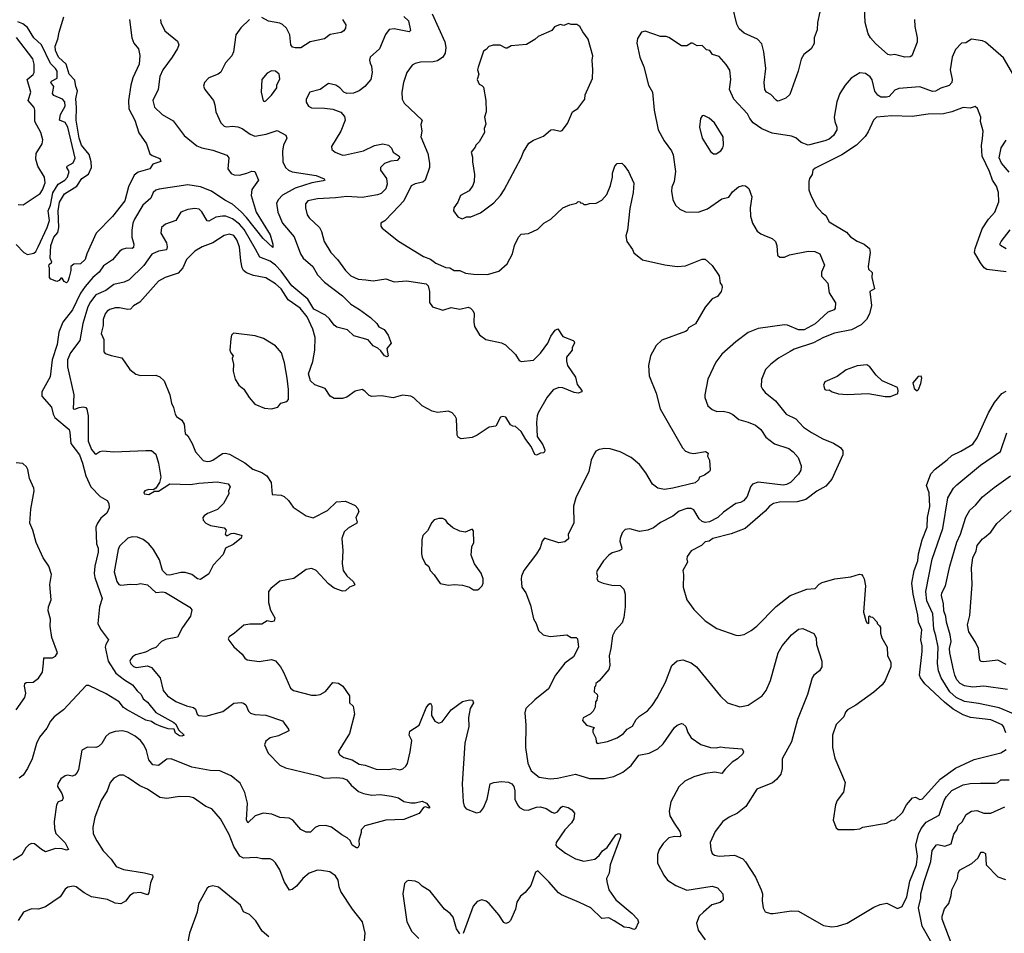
# Model space of a CAD drawing. Extents: x 1771496 to 1971148, y 471553 to 643630.
# Tile 188 of 256: x 1809399 to 1816461, y 569643 to 576195. Entities that reach past the tile are written whole.
import ezdxf

# ---------------------------------------------------------------- set-up
doc = ezdxf.new("R2010")
doc.units = 0

msp = doc.modelspace()

# ---------------------------------------------------------------- linework, layer by layer
at = {"layer": '0CON10XD'}
for points in [[(1812357.5, 576237.5), (1812448.1, 576035), (1812455.6, 575995), (1812450.5, 575955), (1812434.4, 575925), (1812395, 575898.8), (1812365, 575892.1), (1812275, 575891.2), (1812235, 575880.6), (1812215, 575867.5), (1812176.9, 575815), (1812152.2, 575745), (1812139.2, 575675), (1812142, 575625), (1812157, 575597), (1812286, 575475), (1812275.8, 575444.2), (1812282.5, 575395), (1812277.5, 575355), (1812325.6, 575235), (1812339.4, 575165), (1812339.4, 575135), (1812306.8, 575043.2), (1812290.3, 575029.7), (1812235, 575017.1), (1812207.9, 575002.1), (1812154.4, 574895), (1812075, 574812.5), (1812017, 574753), (1811990, 574735), (1811989.2, 574715), (1812000, 574700), (1812115, 574606.2), (1812295, 574497.1), (1812345, 574478), (1812385, 574448.9), (1812455, 574417.1), (1812485, 574415.6), (1812515, 574397.1), (1812555, 574395.6), (1812597, 574377), (1812655, 574369.2), (1812755, 574367.5), (1812835, 574391.2), (1812895.6, 574444.4), (1812934.4, 574515.6), (1812948.8, 574575), (1812977.5, 574635), (1812995, 574657.5), (1813049.3, 574660.7), (1813115, 574693.3), (1813157.5, 574735), (1813207.5, 574765), (1813294.1, 574845.9), (1813345, 574867.5), (1813391.7, 574878.3), (1813405, 574890), (1813418.3, 574888.3), (1813421.7, 574881.7), (1813435, 574880), (1813445, 574870), (1813465, 574870), (1813485, 574877.5), (1813535, 574880), (1813575, 574900), (1813609.7, 574940.3), (1813636, 575005), (1813650, 575065), (1813650, 575095), (1813668.8, 575145), (1813685, 575163.3), (1813717.5, 575165), (1813735, 575150), (1813765.7, 575105.7), (1813803.6, 575023.6), (1813799.2, 574955), (1813775, 574840), (1813758, 574685), (1813746.2, 574645), (1813754.1, 574604.1), (1813795, 574547.5), (1813805, 574522.5), (1813865, 574473.8), (1814027.3, 574437.3), (1814114.2, 574424.2), (1814175, 574430), (1814295, 574476.7), (1814315, 574477.5), (1814365, 574432.5), (1814415, 574357.5), (1814422.5, 574305), (1814435, 574290), (1814436.7, 574275)], [(1815138.3, 576251.7), (1815121.2, 576175), (1815118.3, 576121.7), (1815096.7, 576065), (1815096.2, 576025), (1815076.7, 575985), (1815024.1, 575945.9), (1815005, 575912.5), (1814982, 575825), (1814922.3, 575657.7), (1814895, 575632.5), (1814846.7, 575613.3), (1814835, 575610), (1814825, 575616.7), (1814787.4, 575657.4), (1814755, 575676.2), (1814742.5, 575695), (1814739.4, 575745), (1814750, 575845), (1814736.9, 575965), (1814721.5, 576021.5), (1814690, 576055), (1814595, 576097.3), (1814559.2, 576129.2), (1814542.8, 576162.8), (1814511.7, 576291.7)], [(1815816.2, 576195), (1815818.6, 576145), (1815837.1, 576065), (1815836.8, 576033.2), (1815798.8, 575935), (1815785, 575928.6), (1815746.8, 575926.8), (1815675, 575944.3), (1815645, 575940), (1815625, 575946), (1815537.1, 576025), (1815500.8, 576065), (1815484.5, 576094.5), (1815463.3, 576175), (1815458.9, 576285)], [(1809375, 574582.2), (1809428.1, 574525), (1809455, 574511.2), (1809499.8, 574520.2), (1809515, 574531.9), (1809532.4, 574565), (1809595.5, 574705), (1809612, 574755), (1809603.9, 574825), (1809620.8, 574865), (1809635.9, 574954.1), (1809674.8, 575015), (1809722.5, 575045), (1809742.3, 575065), (1809755.3, 575105), (1809737.9, 575135), (1809739.5, 575145), (1809782.5, 575167.5), (1809797.7, 575202.3), (1809745, 575424.4), (1809725, 575457.5), (1809684.5, 575475), (1809692.6, 575515), (1809724.6, 575575), (1809723.8, 575605), (1809706.5, 575625), (1809645, 575650.8), (1809635.4, 575665), (1809643.5, 575715), (1809623.3, 575745), (1809628.1, 575755), (1809668.8, 575775), (1809667.5, 575825), (1809657.2, 575845), (1809621, 575881), (1809555.4, 576015.4), (1809500.3, 576065), (1809455, 576137.6), (1809421.1, 576165), (1809385, 576180.4)], [(1810409.4, 576195), (1810411.5, 576175), (1810440, 576115), (1810530.9, 576040.9), (1810540, 576015), (1810531.2, 575988.8), (1810492.5, 575925), (1810425.5, 575835), (1810403.6, 575786.4), (1810393.1, 575695), (1810353.1, 575615), (1810367, 575567), (1810422, 575515), (1810499.4, 575469.4), (1810578.6, 575365), (1810670.5, 575290.5), (1810704.7, 575274.7), (1810785, 575259.7), (1810885, 575224.3), (1810898.2, 575205), (1810891.2, 575125), (1810915, 575092.3), (1810937.6, 575082.4), (1810975, 575080), (1811029.2, 575095), (1811065, 575108.2), (1811086.2, 575105), (1811112.5, 575045), (1811063.3, 574976.7), (1811059.7, 574935), (1811095.9, 574815), (1811195, 574651.2), (1811214, 574585), (1811215, 574560), (1811145, 574624.5), (1811026.2, 574776.2), (1810986.8, 574816.8), (1810925, 574872.5), (1810870.7, 574900.7), (1810775.2, 574965.2), (1810695, 574996.5), (1810605, 575010), (1810399.7, 574979.7), (1810375, 574971.5), (1810355.6, 574955), (1810340.5, 574915), (1810281.8, 574865), (1810222.9, 574765), (1810210, 574735), (1810203.1, 574685), (1810204.5, 574635), (1810218.2, 574585), (1810215, 574561.4), (1810205, 574553.9), (1810165, 574556.2), (1810135, 574546.4), (1810115, 574532.2), (1810065, 574473.3), (1810000.9, 574429.1), (1809969.6, 574385), (1809923.5, 574345), (1809868.1, 574281.9), (1809835.6, 574234.4), (1809776.9, 574115), (1809709.6, 574025), (1809679.2, 573955), (1809666.9, 573865), (1809631.7, 573755), (1809616.8, 573633.2), (1809558.8, 573525), (1809558.1, 573495), (1809627.1, 573415), (1809638.7, 573365), (1809651.4, 573341.4), (1809753.3, 573255), (1809760, 573235), (1809765.3, 573155.3), (1809827.3, 573075), (1809850.5, 573015), (1809872.9, 572922.9), (1809908.6, 572845), (1809976.9, 572775), (1810026.8, 572746.8), (1810039.3, 572725), (1810040.4, 572695), (1810025.2, 572655), (1809981.1, 572618.9), (1809957.3, 572585), (1809946.4, 572555), (1809950.8, 572435), (1809961, 572405), (1809963, 572375), (1809938.9, 572275), (1809934.1, 572224.1), (1809938.2, 572195), (1809990, 572045), (1809971.1, 571985), (1809960.6, 571865), (1809978.8, 571825), (1810036.4, 571746.4), (1810016.8, 571715), (1810012.3, 571695), (1810033.6, 571593.6), (1810089.1, 571509.1), (1810150.5, 571460.5), (1810208.2, 571425), (1810240.7, 571380.7), (1810270, 571355), (1810285, 571323.8), (1810315, 571301.2), (1810375, 571226), (1810505.8, 571155), (1810517.1, 571145), (1810540, 571100), (1810580, 571065), (1810563, 571057), (1810545, 571058.8), (1810517, 571077), (1810506.2, 571106.2), (1810465, 571110), (1810415, 571126), (1810368, 571145), (1810345, 571162.9), (1810305, 571170.9), (1810165, 571247.7), (1810145, 571262.9), (1810112.9, 571302.9), (1810019.6, 571359.6), (1809895, 571419.1), (1809875, 571419.5), (1809714.5, 571245.5), (1809645.8, 571195), (1809620, 571165), (1809595, 571113.8), (1809540.7, 571049.3), (1809520, 571005), (1809487.8, 570895), (1809455.9, 570825), (1809425, 570775.8), (1809395, 570756.2)], [(1810187.1, 576195), (1810202.4, 576065), (1810217.2, 576027.2), (1810251.8, 575985), (1810261.1, 575938.9), (1810255.6, 575875), (1810211.5, 575778.5), (1810195.6, 575725), (1810179.2, 575615), (1810181.1, 575555), (1810225.5, 575474.5), (1810252.6, 575382.6), (1810309.5, 575305), (1810333.2, 575233.2), (1810349.7, 575219.7), (1810405, 575200), (1810411.7, 575178.3), (1810355, 575158.8), (1810333.3, 575125), (1810248.5, 575101.5), (1810220.6, 575079.4), (1810178.9, 574995), (1810154.3, 574895), (1810065, 574782.5), (1809948, 574665), (1809880, 574515), (1809868.1, 574475), (1809835, 574442.9), (1809788.1, 574441.9), (1809765.8, 574425), (1809766, 574395), (1809755, 574348.8), (1809745, 574317.5), (1809735, 574307.5), (1809718.3, 574318.3), (1809705, 574340), (1809695, 574340), (1809682.5, 574325), (1809665, 574317.5), (1809623.6, 574333.6), (1809613.8, 574345), (1809612.5, 574415), (1809607.5, 574425), (1809611.7, 574438.3), (1809630, 574455), (1809618.8, 574485), (1809623.8, 574575), (1809644.6, 574635), (1809671.7, 574668.3), (1809680, 574705), (1809675.4, 574825), (1809684.9, 574885.1), (1809721.1, 574945), (1809808.3, 575001.7), (1809845, 575055.9), (1809892.2, 575087.8), (1809914.2, 575135), (1809911.1, 575175), (1809897, 575227), (1809842.6, 575295), (1809825.3, 575344.7), (1809803.3, 575475), (1809807.7, 575565), (1809802.3, 575627.7), (1809814.5, 575685), (1809801.8, 575715), (1809795, 575760), (1809754.7, 575805), (1809732.4, 575875), (1809677.2, 575925), (1809656.8, 575973.2), (1809653.3, 576005), (1809674, 576055), (1809682.5, 576105), (1809716.9, 576215)], [(1811048, 576195), (1810984.5, 576135.5), (1810950, 576085), (1810932.5, 575965), (1810920.8, 575935), (1810875.6, 575884.4), (1810841.2, 575818.8), (1810822.5, 575805), (1810755, 575776.7), (1810725, 575743.3), (1810718.3, 575718.3), (1810726.7, 575695), (1810789.2, 575615), (1810800, 575585), (1810806, 575535), (1810842.9, 575455), (1810865, 575431.9), (1810885, 575425.6), (1810925, 575431.4), (1810965, 575427.5), (1810995, 575414.2), (1811052.9, 575372.9), (1811085, 575360.6), (1811166.2, 575373.8), (1811245, 575400.8), (1811307.5, 575367.5), (1811315.7, 575345), (1811291.5, 575295), (1811283.6, 575255), (1811287.5, 575175), (1811305.3, 575135.3), (1811326.9, 575115), (1811353, 575103), (1811525, 575076.9), (1811583.6, 575053.6), (1811586.7, 575045), (1811575, 575040), (1811495, 575024.7), (1811375, 574986.2), (1811283.1, 574936.9), (1811254.7, 574905.3), (1811242.2, 574877.8), (1811250, 574815), (1811284.5, 574735), (1811367.4, 574637.4), (1811412.7, 574515), (1811432.5, 574485), (1811500.9, 574425), (1811534.8, 574364.8), (1811585, 574312.2), (1811715.2, 574215.2), (1811775.3, 574155.3), (1811836.4, 574116.4), (1811915, 574059.4), (1811960, 574015), (1811975, 573991.4), (1812013.9, 573973.9), (1812042.7, 573932.7), (1812062.5, 573875), (1812033.6, 573836.4), (1812042.5, 573785), (1812035, 573777.5), (1812015, 573784.3), (1811989.1, 573819.1), (1811968, 573838), (1811934.3, 573855), (1811898.9, 573898.9), (1811796.8, 573926.8), (1811749.5, 573969.5), (1811675, 573989.6), (1811654.8, 574004.8), (1811620.6, 574050.6), (1811593.4, 574075), (1811508.8, 574118.8), (1811465, 574191.6), (1811350.2, 574285), (1811275, 574390.5), (1811235, 574435.3), (1811195, 574463.3), (1811120.8, 574490.8), (1811091.7, 574548.3), (1811009.5, 574689.5), (1810975, 574727.6), (1810925, 574766.8), (1810878.8, 574785), (1810855, 574785.3), (1810805, 574777.8), (1810755, 574751.1), (1810745, 574752.2), (1810706, 574816), (1810686.2, 574836.2), (1810655, 574841.1), (1810605, 574834.4), (1810555.8, 574814.2), (1810518.8, 574755), (1810445, 574728.6), (1810417.1, 574705), (1810410.6, 574665), (1810451.2, 574595), (1810457.5, 574565), (1810452, 574545), (1810394.3, 574535.7), (1810347.4, 574512.6), (1810288.7, 574431.3), (1810185, 574329.4), (1810148.6, 574311.4), (1810075, 574296.2), (1810016.9, 574253.1), (1809945, 574222.3), (1809907.5, 574172.5), (1809888.6, 574135), (1809853.2, 574015), (1809831.8, 573895), (1809763.6, 573806.4), (1809741.1, 573755), (1809742.7, 573705), (1809787.5, 573505), (1809781.9, 573405), (1809795, 573400.6), (1809825, 573414.3), (1809855, 573418), (1809873.5, 573413.5), (1809882, 573402), (1809890.2, 573355), (1809891.4, 573171.4), (1809913.3, 573113.3), (1809935, 573085.7), (1809945, 573080), (1809975, 573098.4), (1809995, 573103.3), (1810075, 573094.7), (1810305, 573104.3)], [(1812155, 576218.8), (1812187.3, 576187.3), (1812202.5, 576117.5), (1812192, 576108), (1812085, 576130), (1812050, 576125), (1812022.3, 576087.7), (1811979.2, 575985), (1811913.3, 575925), (1811908.8, 575905), (1811912.9, 575882.9), (1811922, 575862), (1811926.9, 575815), (1811916.9, 575765), (1811875, 575715.7), (1811833.3, 575685), (1811793, 575667), (1811745, 575666.2), (1811723.3, 575675), (1811695, 575706.7), (1811665.7, 575725.7), (1811613.4, 575736.6), (1811555, 575694), (1811480, 575675), (1811454, 575625), (1811453, 575603), (1811470, 575575), (1811492.4, 575562.4), (1811585, 575561.4), (1811645, 575552.5), (1811702.1, 575532.1), (1811729.7, 575499.7), (1811734, 575475), (1811701.9, 575395), (1811636.7, 575285), (1811637.5, 575265), (1811662.5, 575245), (1811714.4, 575224.4), (1811735, 575225.6), (1811865.3, 575254.7), (1811945, 575293.5), (1812003.4, 575303.4), (1812045, 575295.7), (1812065, 575272.5), (1812078.6, 575245), (1812121.2, 575215), (1812124, 575205), (1812106.7, 575185), (1812060.9, 575179.1), (1812016.6, 575163.4), (1811987.5, 575135), (1811986, 575115), (1812030.5, 575055), (1812035.4, 575015), (1812025, 574982), (1811992.2, 574947.8), (1811965, 574937.7), (1811855, 574919.1), (1811745, 574927.9), (1811665, 574916.2), (1811535, 574910.4), (1811465, 574895.5), (1811449.4, 574875), (1811449.4, 574845), (1811461.4, 574795), (1811475, 574774.2), (1811548.9, 574705), (1811564.5, 574675), (1811583.3, 574605), (1811630, 574525), (1811678.1, 574475), (1811735.4, 574395.4), (1811775, 574358.6), (1811827.5, 574335), (1811881.4, 574328.6), (1811935, 574323.1), (1812025, 574336.9), (1812085, 574314.2), (1812175, 574321.5), (1812315, 574301.5), (1812329.5, 574285), (1812339.1, 574245), (1812337.3, 574167.3), (1812358.8, 574135), (1812435, 574111.4), (1812495, 574131.9), (1812555, 574119.2), (1812615, 574132.5), (1812633.3, 574125), (1812649.7, 574109.7), (1812658.7, 574088.7), (1812655.9, 574025.9), (1812661.2, 573995), (1812696.2, 573935), (1812742.4, 573902.4), (1812855, 573877.5), (1812883.9, 573863.9), (1812954.2, 573794.2), (1812981.2, 573751.2), (1812995, 573742.5), (1813085, 573752.5), (1813135, 573803.3), (1813186, 573875), (1813207.5, 573925), (1813240.7, 573969.3), (1813258.3, 573978.3), (1813295, 573923.3), (1813370, 573895), (1813377, 573887), (1813377.5, 573875), (1813362.5, 573845), (1813362.5, 573825), (1813321.2, 573775), (1813321.2, 573745), (1813328.8, 573715), (1813385, 573630), (1813398.3, 573578.3), (1813430, 573535), (1813430, 573525), (1813405, 573517.5), (1813375, 573521.2), (1813295, 573553.8), (1813265, 573556), (1813225, 573540), (1813181.7, 573488.3), (1813118.1, 573375), (1813110.6, 573355), (1813106.5, 573305), (1813111.4, 573205), (1813152.5, 573145), (1813165, 573110), (1813163.6, 573096.4), (1813155, 573087.5), (1813135, 573086.7), (1813105, 573072.5), (1813095, 573077.5), (1813068.8, 573135), (1813028.8, 573185), (1812995, 573242.5), (1812955, 573276.7), (1812935, 573280), (1812920.5, 573290.5), (1812885, 573343.3), (1812865, 573348.8), (1812846.8, 573343.2), (1812815, 573280), (1812766.4, 573273.6), (1812681.2, 573215), (1812645, 573198.1), (1812565, 573190), (1812545, 573200), (1812536.4, 573215), (1812531.4, 573331.4), (1812522.3, 573352.3), (1812500, 573375), (1812475, 573386.5), (1812395, 573378.7), (1812356.8, 573386.8), (1812285, 573425.4), (1812225, 573483.1), (1812205, 573494.4), (1812145, 573501.2), (1812077.8, 573482.2), (1811995, 573496.9), (1811925, 573492.9), (1811905, 573498.6), (1811875, 573530.8), (1811855, 573542), (1811805, 573530.8), (1811745, 573488.5), (1811715, 573477.1), (1811655, 573477.7), (1811626.5, 573495), (1811590, 573550), (1811515, 573575.4), (1811485.5, 573605), (1811470, 573655), (1811502.5, 573742.5), (1811516.7, 573825), (1811518.9, 573915), (1811501.1, 573975), (1811460.4, 574065), (1811410.9, 574125), (1811326, 574186), (1811275, 574263.5), (1811235, 574300), (1811165, 574344.5), (1811075, 574360), (1811025, 574379.5), (1811004.3, 574395), (1810994.6, 574414.6), (1810986.2, 574465), (1810976.5, 574565), (1810957.1, 574615), (1810935, 574646.7), (1810904, 574656), (1810865, 574647.9), (1810785.7, 574594.3), (1810708.8, 574565), (1810656.2, 574533.8), (1810596.2, 574475), (1810568.8, 574415), (1810535, 574377.3), (1810443.4, 574346.6), (1810395, 574319.4), (1810262, 574168), (1810216.2, 574143.8), (1810195, 574120), (1810175, 574115.6), (1810115, 574128.6), (1810085, 574128.6), (1810045, 574117.1), (1810025.7, 574105), (1810011.5, 574085), (1809997.9, 574045), (1809997.7, 574002.3), (1809984.4, 573945), (1810001.7, 573901.7), (1810002.5, 573812.5), (1810011.7, 573801.7), (1810055.9, 573785.9), (1810130.7, 573770.7), (1810188.1, 573685), (1810231.6, 573651.6), (1810265, 573643.8), (1810375.6, 573645.6), (1810405, 573633.8), (1810435, 573604), (1810476.7, 573505), (1810487.8, 573445), (1810502.9, 573412.9), (1810514.2, 573365), (1810525, 573348.8), (1810561.7, 573321.7), (1810580, 573295), (1810587, 573227), (1810605, 573210), (1810635.9, 573155.9), (1810660, 573095), (1810715, 573034), (1810744.2, 573025.8), (1810765, 573028.9), (1810785, 573035.6), (1810855, 573083.3), (1810875, 573087.3), (1810905, 573080), (1811015, 573017.7), (1811072, 572972), (1811135, 572947.1), (1811172.9, 572922.9), (1811202.9, 572875), (1811210, 572790), (1811275, 572784), (1811295, 572776.2), (1811327.4, 572747.4), (1811359.8, 572699.8), (1811455, 572635.7), (1811505, 572622.9), (1811606.9, 572675), (1811672, 572738), (1811735, 572741.2), (1811805, 572710.6), (1811825, 572690), (1811830.5, 572665), (1811810.4, 572625), (1811815, 572606), (1811820, 572595), (1811816.2, 572585), (1811755, 572548), (1811727.6, 572522.4), (1811710.6, 572475), (1811717.8, 572385), (1811713.1, 572295), (1811720, 572245), (1811745, 572206), (1811791.2, 572165), (1811803.3, 572145), (1811800, 572140), (1811764.4, 572125.6), (1811735, 572098), (1811715, 572096), (1811655, 572118.8), (1811615, 572149.2), (1811525, 572245.7), (1811495, 572258.6), (1811455, 572252.9), (1811365, 572187.1), (1811265, 572167.5), (1811200, 572115), (1811184.2, 572095), (1811183.1, 572015), (1811199.1, 571959.1), (1811228, 571905), (1811225, 571882.5), (1811205, 571876.7), (1811175, 571883.3), (1811135, 571860.6), (1811049.1, 571860.9), (1811006.8, 571853.2), (1810940.8, 571795), (1810901.2, 571768.8), (1810895.6, 571755), (1810898.6, 571745), (1810935, 571698), (1810994.6, 571644.6), (1811012.9, 571615), (1811030, 571605), (1811117.3, 571592.7), (1811205, 571605.6), (1811235, 571597.1), (1811269.4, 571555), (1811292.2, 571515), (1811341.8, 571401.8), (1811363.3, 571383.3), (1811491.5, 571351.5), (1811525, 571350), (1811554.1, 571355.9), (1811593.5, 571376.5), (1811645, 571442), (1811685, 571435.8), (1811716.2, 571415), (1811764.6, 571345), (1811764.4, 571295), (1811791.1, 571271.1), (1811799.5, 571215), (1811765, 571076.2), (1811684.5, 570945.5), (1811695, 570922.5), (1811724.6, 570904.6), (1811785, 570886.4), (1811835, 570855.5), (1811878, 570848), (1811955, 570821.1), (1812045, 570817.8), (1812085, 570824.4), (1812125, 570815.7), (1812147.4, 570822.6), (1812169.3, 570840.7), (1812179.6, 570860.4), (1812199.2, 570945), (1812212.2, 571025), (1812193.8, 571065), (1812196.4, 571093.6), (1812264.2, 571135), (1812315, 571260), (1812332.5, 571285), (1812345, 571292.5), (1812356.2, 571275), (1812353.3, 571205), (1812376.7, 571165), (1812405, 571150), (1812429.5, 571160.5), (1812493.4, 571246.6), (1812575, 571305.6), (1812625, 571317.5), (1812647.5, 571315), (1812653.3, 571295), (1812630, 571255), (1812618.3, 571191.7), (1812619.4, 571125), (1812593, 571007), (1812572.1, 570715), (1812580.6, 570585), (1812587.9, 570555), (1812601.9, 570535), (1812675, 570505.8), (1812703.8, 570515), (1812725, 570543.8), (1812751.9, 570605), (1812774, 570715), (1812798.8, 570725), (1812855, 570732.4), (1812905.7, 570725.7), (1812929.2, 570715), (1812942.9, 570695), (1812950, 570665), (1812950.8, 570605), (1812969.2, 570565), (1812984, 570545), (1813015, 570528.1), (1813045, 570526.5), (1813105, 570546.4), (1813135, 570549.6), (1813175, 570538.5), (1813215, 570510.6), (1813235, 570504.4), (1813256.2, 570513.8), (1813282.4, 570547.6), (1813295, 570554), (1813333.3, 570545), (1813359.3, 570529.3), (1813378, 570505), (1813374.3, 570465), (1813357.1, 570435), (1813307.9, 570385), (1813247.5, 570295), (1813245.5, 570275.5), (1813251.1, 570265), (1813315, 570216.9), (1813385, 570178), (1813445, 570160), (1813523.3, 570175), (1813555, 570201.2), (1813580, 570235), (1813612, 570258), (1813675, 570348.8), (1813695, 570358.8), (1813707.5, 570355), (1813708, 570335), (1813633.8, 570135), (1813626.5, 570075), (1813608.1, 570035), (1813609.2, 570015), (1813624.4, 569955), (1813675, 569882.9), (1813792.5, 569785), (1813829.2, 569745), (1813838.3, 569721.7), (1813815.7, 569675), (1813805, 569670.8), (1813775, 569681.9), (1813735, 569686.7), (1813662.9, 569732.9)], [(1811714, 576195), (1811738.3, 576158.3), (1811735.8, 576135), (1811722.9, 576115), (1811705, 576102.7), (1811625, 576088.9), (1811585, 576058.5), (1811483.5, 576036.5), (1811415, 575993.1), (1811375, 575991.9), (1811355, 575998), (1811342.9, 576015), (1811337.1, 576085), (1811314, 576135), (1811285, 576161.2), (1811265, 576170), (1811184.3, 576184.3), (1811135, 576210)], [(1812573, 574767), (1812585, 574771.2), (1812605, 574780), (1812635, 574780), (1812705, 574810), (1812799.7, 574880.3), (1812848, 574935), (1812874.2, 574975), (1812996.7, 575205), (1813012.8, 575247.2), (1813051.7, 575308.3), (1813085, 575331.4), (1813155, 575360), (1813207.5, 575405), (1813225, 575407.5), (1813275, 575394.2), (1813289.1, 575400.9), (1813328.5, 575451.5), (1813363.8, 575535), (1813402.5, 575557.5), (1813453.3, 575625), (1813456, 575655), (1813507.7, 575772.3), (1813510.6, 575835), (1813504.2, 575905), (1813510, 575935), (1813476.7, 576055), (1813438.3, 576108.3), (1813417.5, 576145), (1813395, 576160), (1813355, 576160), (1813335, 576167.5), (1813303, 576153), (1813275, 576160), (1813235, 576142.5), (1813215, 576117.5), (1813116.7, 576075), (1813095, 576053.3), (1813035, 576017.5), (1812925, 576007.5), (1812895, 575990), (1812885, 575990), (1812845, 576012.5), (1812795, 576012.5), (1812765, 576002.5), (1812745, 575980), (1812725, 575970), (1812686.7, 575855), (1812683.8, 575835), (1812692.5, 575805), (1812680, 575765), (1812695, 575732.5), (1812715, 575722.5), (1812725, 575710), (1812743.3, 575615), (1812743.8, 575535), (1812732.5, 575495), (1812742.5, 575445), (1812730, 575415), (1812732.5, 575385), (1812695, 575320), (1812670, 575295), (1812665, 575280), (1812636.7, 575245), (1812647.7, 575207.7), (1812646, 575175), (1812660.8, 575085), (1812658.6, 575035), (1812649.2, 575005), (1812623, 574967), (1812560, 574935), (1812540.8, 574885), (1812512, 574845), (1812511.2, 574825), (1812540.9, 574780.9), (1812573, 574767)], [(1816528.5, 575795), (1816455, 575920.8), (1816325, 576032.9), (1816305, 576042.9), (1816225, 576054), (1816185, 576029.2), (1816155, 576027.5), (1816110.2, 575979.8), (1816086.9, 575925), (1816073.3, 575835), (1816086.2, 575765), (1816083.6, 575745), (1816065, 575723.5), (1816006.5, 575703.5), (1815967.1, 575682.9), (1815945, 575679.6), (1815855, 575712.2), (1815705, 575702.2), (1815675, 575689.4), (1815635, 575644.7), (1815615, 575638.2), (1815575, 575638.8), (1815555, 575652.3), (1815532.6, 575682.6), (1815513, 575763), (1815499.4, 575785), (1815465, 575808.1), (1815425, 575812.5), (1815363.7, 575776.3), (1815319.2, 575725), (1815281.4, 575665), (1815260, 575605), (1815240.6, 575495), (1815244.4, 575465), (1815260.9, 575425), (1815260.9, 575405), (1815235.8, 575364.2), (1815205, 575339.1), (1815175, 575325.4), (1815055, 575294.1), (1815005.2, 575315.2), (1814965, 575347.3), (1814935, 575359.6), (1814795, 575381.8), (1814722.2, 575412.2), (1814660.9, 575455), (1814635.4, 575485), (1814618.9, 575518.9), (1814520.4, 575625), (1814489.6, 575695), (1814500.8, 575765), (1814492.3, 575832.3), (1814465, 575873.3), (1814415, 575930), (1814367.5, 575945), (1814350, 575975), (1814325, 575977.5), (1814295, 576010), (1814257, 576007), (1814225, 576027.5), (1814215, 576027.5), (1814185, 576007.5), (1814145, 576006.7), (1814055, 576066), (1814035, 576073.3), (1813995, 576073.3), (1813885, 576112.5), (1813860, 576105), (1813830.5, 576059.5), (1813826.4, 576026.4), (1813846, 575925), (1813875.8, 575855.8), (1813910, 575725), (1813936.9, 575675), (1813950.6, 575545), (1813978.6, 575405), (1814021.5, 575325), (1814074.7, 575254.7), (1814086.2, 575225), (1814103.2, 575106.8), (1814093.3, 575035), (1814076.4, 574993.6), (1814073.1, 574965), (1814082.5, 574905), (1814102, 574865), (1814135, 574836), (1814175, 574816), (1814265, 574814.3), (1814331.3, 574838.7), (1814435, 574910), (1814485, 574921.9), (1814510.5, 574959.5), (1814553.8, 574995), (1814585, 575005.6), (1814605, 575004.3), (1814628.6, 574985), (1814649.5, 574925), (1814637.8, 574845), (1814640.6, 574785), (1814655.6, 574735.6), (1814689.3, 574679.3), (1814715, 574658.6), (1814753.1, 574643.1), (1814796.6, 574626.6), (1814819.5, 574605), (1814828.8, 574575), (1814834.2, 574505), (1814851.2, 574491.2), (1814885, 574492.9), (1814920.6, 574509.4), (1815054.6, 574535.4), (1815102.8, 574532.8), (1815138, 574515), (1815170.8, 574435), (1815150, 574385), (1815148.8, 574355), (1815195.6, 574305.6), (1815204.4, 574235), (1815251.1, 574165), (1815248.6, 574125), (1815240, 574115), (1815195, 574098.1), (1815105, 574012.7), (1815025, 573971.6), (1814985, 573970.6), (1814905, 574003.8), (1814885, 574006.2), (1814695, 573980.4), (1814625, 573952.2), (1814535.7, 573885), (1814435.8, 573795), (1814391.7, 573738.3), (1814334.3, 573615.7), (1814312, 573505), (1814313.9, 573486.1), (1814334.5, 573424.5), (1814365, 573398.8), (1814400, 573385), (1814445, 573386.5), (1814485, 573378.9), (1814515, 573363.1), (1814556.6, 573326.6), (1814625, 573309.6), (1814677.7, 573287.7), (1814715.3, 573255.3), (1814751.5, 573201.5), (1814812.8, 573152.8), (1814915, 573119.5), (1814946.5, 573096.5), (1814982.9, 573055), (1815004.4, 572995), (1815002.5, 572965), (1814985, 572934.4), (1814926.9, 572875), (1814899.5, 572860.5), (1814875, 572856.5), (1814755, 572870.9), (1814695, 572878.8), (1814656, 572865), (1814641.1, 572845), (1814617.5, 572775), (1814590.5, 572745), (1814568.7, 572731.3), (1814535, 572724.4), (1814446.7, 572663.3), (1814405.6, 572625), (1814347.1, 572592.9), (1814315, 572589.5), (1814293.5, 572595), (1814272.5, 572615), (1814235, 572678.9), (1814215, 572688.2), (1814185, 572688.2), (1814128.8, 572671.2), (1814082.5, 572635), (1813995, 572589.1), (1813945, 572551.8), (1813905, 572533.8), (1813845, 572524.4), (1813775, 572544.3), (1813742.4, 572537.6), (1813719.2, 572515), (1813705.6, 572474.4), (1813704.4, 572455), (1813718.1, 572405), (1813714.4, 572395.6), (1813698.8, 572385), (1813648.2, 572371.8), (1813625, 572354), (1813586.2, 572315), (1813540, 572245), (1813537, 572227), (1813542.5, 572205), (1813537.5, 572185), (1813549.3, 572169.3), (1813585, 572153.3), (1813645, 572138.8), (1813705, 572136), (1813731.4, 572111.4), (1813742.9, 572075), (1813741.9, 571985), (1813733.4, 571906.6), (1813720.7, 571869.3), (1813671.2, 571815), (1813650.8, 571775), (1813639.2, 571685), (1813626.1, 571633.9), (1813630.8, 571565), (1813624.3, 571535.7), (1813555.9, 571454.1), (1813532.5, 571435), (1813530, 571415), (1813523, 571407), (1813520, 571375), (1813540, 571355), (1813542.5, 571345), (1813537.5, 571315), (1813528.3, 571301.7), (1813527.5, 571265), (1813512.5, 571235), (1813490, 571215), (1813440.7, 571189.3), (1813435, 571170), (1813465, 571136.2), (1813518.3, 571118.3), (1813510, 571105), (1813510, 571085), (1813531.7, 571041.7), (1813533.3, 571015), (1813540, 571005), (1813615, 571018.8), (1813683.3, 571045), (1813730, 571075), (1813755, 571107.5), (1813795, 571127.5), (1813820, 571175), (1813845, 571201.2), (1813900.9, 571239.1), (1813934.3, 571275.7), (1813972.5, 571332.5)], [(1809388.3, 574868.3), (1809425, 574866.2), (1809545, 574949.2), (1809562.2, 574975), (1809581.4, 575025), (1809577.1, 575065), (1809528.6, 575145), (1809514.4, 575195.6), (1809518.1, 575235), (1809560.8, 575305), (1809565.9, 575334.1), (1809551.2, 575385), (1809508.5, 575465), (1809507.8, 575545), (1809502.5, 575565), (1809461.2, 575615), (1809480, 575675), (1809453.8, 575765), (1809495, 575801.2), (1809503.7, 575816.3), (1809504, 575875), (1809493.1, 575915), (1809376.5, 576066.5)], [(1811155, 575607.5), (1811165, 575612.5), (1811205, 575652.5), (1811242.5, 575705), (1811242.5, 575725), (1811265, 575770), (1811260, 575805), (1811235, 575826), (1811205, 575827.5), (1811175, 575812), (1811136, 575765), (1811130, 575675), (1811145, 575612.5), (1811155, 575607.5)], [(1816475.5, 574385.5), (1816335, 574402.5), (1816316.4, 574416.4), (1816290, 574450), (1816247.8, 574525), (1816252.5, 574555), (1816302.2, 574695), (1816348.6, 574765), (1816392.9, 574815), (1816422.3, 574887.7), (1816418.6, 574955), (1816405, 575000), (1816375.5, 575045), (1816355.4, 575105), (1816302.2, 575215), (1816296.9, 575293.1), (1816305, 575342.5), (1816309.4, 575395), (1816290.8, 575465), (1816293.8, 575495), (1816268.1, 575558.1), (1816253, 575573), (1816215, 575561.2), (1816165, 575564.2), (1816085, 575534.3), (1816025, 575519.5), (1815913.8, 575516.2), (1815799.1, 575500.9), (1815655, 575506.4), (1815545, 575495.8), (1815522.5, 575475), (1815485, 575390), (1815462.6, 575357.4), (1815400.8, 575295), (1815294.6, 575225.4), (1815105, 575130), (1815086.7, 575115), (1815082.5, 575085), (1815063.3, 575055), (1815060, 575035), (1815060, 574975), (1815075, 574930), (1815113.6, 574855), (1815155, 574809.2), (1815180.4, 574790.4), (1815205, 574745.8), (1815330, 574670), (1815358.3, 574638.3), (1815405, 574606), (1815455, 574585.8), (1815493.3, 574555), (1815498.8, 574525), (1815484.2, 574425), (1815488, 574405), (1815512.3, 574382.3), (1815510.8, 574345), (1815530, 574265), (1815496.7, 574245), (1815507.5, 574145), (1815494.3, 574085), (1815471.9, 574045), (1815435, 574005.6), (1815365, 573970), (1815242.6, 573947.4), (1815164.2, 573915), (1815093.3, 573876.7), (1814955, 573831.4), (1814925, 573816), (1814842, 573768), (1814785.8, 573724.2), (1814748.8, 573685), (1814718.8, 573615), (1814718, 573565), (1814725.8, 573545.8), (1814745, 573521.2), (1814820.6, 573460.6), (1814896, 573365), (1814965, 573331.9), (1815021.9, 573271.9), (1815078, 573235), (1815158.6, 573188.6), (1815236.8, 573156.8), (1815285, 573126.7), (1815302.5, 573102.5), (1815303.3, 573075), (1815225, 572898.8), (1815181.4, 572848.6), (1815116.9, 572813.1), (1815036.7, 572753.3), (1814975, 572737.3), (1814847.5, 572735), (1814805.5, 572724.5), (1814777.5, 572705), (1814745, 572669.4), (1814602.5, 572545), (1814501.2, 572508.8), (1814370, 572475), (1814345, 572456.2), (1814315, 572450), (1814288.8, 572425), (1814216.2, 572385), (1814186.2, 572345), (1814183.6, 572326.4), (1814190, 572305), (1814156.2, 572245), (1814161.2, 572215), (1814158.8, 572125), (1814183.3, 572035), (1814233.3, 571965), (1814315, 571883.8), (1814398.3, 571828.3), (1814535, 571781.2), (1814555, 571778.8), (1814595, 571786.2), (1814645, 571813.8), (1814686.2, 571845), (1814825, 571987.1), (1814925.5, 572064.5), (1815045, 572112), (1815105, 572116.2), (1815132.2, 572147.8), (1815155, 572158), (1815245, 572184), (1815361.2, 572198.8), (1815422.3, 572217.7), (1815435.9, 572215.9), (1815446.7, 572205), (1815456.2, 572185), (1815464.4, 572135), (1815451.2, 571945), (1815466.7, 571885), (1815475, 571870), (1815490, 571865), (1815490, 571915), (1815495, 571920), (1815501.7, 571911.7), (1815515, 571910), (1815550, 571875), (1815550, 571865), (1815567, 571847), (1815572.5, 571835), (1815572.5, 571795), (1815583, 571763), (1815620, 571695), (1815622.5, 571635), (1815647.5, 571585), (1815646.7, 571555), (1815606.2, 571455), (1815585.8, 571424.2), (1815525, 571371.2), (1815395, 571278.8), (1815336.7, 571245), (1815321.7, 571228.3), (1815310, 571195), (1815255, 571140), (1815228, 571065), (1815228, 570975), (1815245, 570900), (1815320, 570725), (1815307.5, 570655), (1815263.3, 570595), (1815250, 570565), (1815233.3, 570455), (1815255, 570400), (1815268.3, 570388.3), (1815385, 570387.5)], [(1814395, 575233.3), (1814426.8, 575253.2), (1814442, 575275), (1814447.5, 575295), (1814444, 575355), (1814382, 575455), (1814345, 575488), (1814305, 575508), (1814295, 575506.2), (1814281.2, 575485), (1814274.2, 575425), (1814293.1, 575345), (1814355, 575250), (1814375, 575233.3), (1814395, 575233.3)], [(1816495, 575100.8), (1816439.7, 575165), (1816423.4, 575205), (1816437.9, 575275), (1816475, 575330.8)], [(1816475, 574551.1), (1816433.8, 574575), (1816428, 574585), (1816438, 574605), (1816502.7, 574687.3)], [(1814436.7, 574275), (1814430, 574245), (1814405, 574210), (1814365, 574193.3), (1814315, 574133.3), (1814245.4, 574014.6), (1814196.7, 573985), (1814186.2, 573965), (1814175, 573958), (1814004.1, 573895.9), (1813965, 573857.5), (1813923.3, 573785), (1813910, 573715), (1813915, 573640), (1813965, 573517.5), (1813994, 573405), (1814152, 573125), (1814175, 573101.2), (1814205, 573089.2), (1814235, 573084.2), (1814318, 573098), (1814337, 573087), (1814332.5, 573065), (1814347.5, 573035), (1814352.5, 572965), (1814346.4, 572953.6), (1814310.7, 572929.3), (1814276.1, 572913.9), (1814268.8, 572895), (1814245, 572872.9), (1814083.8, 572836.2), (1814025, 572826.7), (1813975, 572834.3), (1813936.9, 572865), (1813890, 572945), (1813844.6, 573004.6), (1813784, 573055), (1813705, 573095.7), (1813635, 573117.5), (1813595, 573120), (1813555, 573113.3), (1813530.5, 573099.5), (1813518.3, 573081.7), (1813498.8, 573035), (1813481.2, 572955), (1813388, 572765), (1813372, 572705), (1813374, 572585), (1813333.3, 572505), (1813335, 572472.5), (1813309.1, 572450.9), (1813265, 572442.5), (1813163.6, 572476.4), (1813146.7, 572455), (1813132.9, 572407.1), (1813106.6, 572363.4), (1813015.9, 572244.1), (1812998.8, 572205), (1812996.7, 572185), (1813000, 572125), (1813028.8, 572085), (1813062, 571995), (1813085, 571897.5), (1813104, 571865), (1813121.2, 571815), (1813153, 571783), (1813205, 571772.5), (1813323.6, 571783.6), (1813353.6, 571763.6), (1813390, 571765), (1813400, 571755), (1813407.1, 571695), (1813372, 571625), (1813310.2, 571579.8), (1813243.1, 571495), (1813191.1, 571395), (1813095, 571318.4), (1813030, 571255), (1813022.7, 571225), (1813029, 571135), (1813027.5, 570975), (1813043.8, 570863.8), (1813067.8, 570807.8), (1813125, 570761.6), (1813205, 570751.6), (1813256.2, 570755), (1813385, 570783.3), (1813485.9, 570754.1), (1813592.3, 570752.3), (1813661.7, 570768.3), (1813725, 570799.2), (1813785, 570845.8), (1813840.7, 570919.3), (1813915, 570934.4), (1813975, 570965.7), (1814015, 571002.5), (1814095, 571118), (1814115, 571136), (1814145, 571146.7), (1814156.2, 571146.2), (1814176.1, 571126.1), (1814192.1, 571082.1), (1814215.8, 571045), (1814285, 570997.1), (1814355, 570974.2), (1814395, 570973.8), (1814425, 570980.8), (1814455.8, 570975.8), (1814580, 570965), (1814590, 570945), (1814585, 570930), (1814546.4, 570893.6), (1814510.2, 570869.8), (1814458.8, 570821.2), (1814435, 570790), (1814385, 570798.9), (1814315, 570789.5), (1814235, 570766.2), (1814170.8, 570735), (1814127.8, 570692.2), (1814069.4, 570585), (1814057.9, 570517.9), (1814063.3, 570485), (1814092.2, 570432.2), (1814135, 570373.8), (1814140.6, 570345), (1814135, 570334), (1814095, 570336.7), (1814055, 570326.5), (1814013.9, 570286.1), (1813985.8, 570245), (1813973, 570207), (1813974.2, 570145), (1814018.8, 570058.8), (1814044.6, 570024.6), (1814105.8, 569985), (1814185, 569952.3), (1814365, 569980), (1814405, 569968.8), (1814441.2, 569925), (1814443.6, 569886.4), (1814436.7, 569875), (1814423.3, 569865), (1814363.8, 569846.2), (1814303.8, 569795), (1814272, 569765), (1814252.5, 569715), (1814265.8, 569665), (1814315.8, 569595)], [(1811205, 573403.3), (1811250, 573415), (1811272.5, 573445), (1811315, 573456.2), (1811328.3, 573471.7), (1811328.3, 573541.7), (1811318.6, 573625), (1811299.4, 573735), (1811276, 573805), (1811233.3, 573855), (1811148.8, 573908.8), (1811088.3, 573928.3), (1810933, 573947), (1810918.3, 573931.7), (1810912.5, 573905), (1810906.7, 573825), (1810913.3, 573805), (1810930, 573785), (1810923.3, 573765), (1810932, 573725), (1810930, 573675), (1810945.8, 573615.8), (1810970.8, 573575), (1811006, 573545), (1811044.2, 573484.2), (1811085, 573436.7), (1811155, 573410), (1811205, 573403.3)], [(1815645, 573493.3), (1815696.4, 573513.6), (1815700, 573535), (1815695, 573556.7), (1815585, 573603.8), (1815541.2, 573645), (1815496.7, 573705), (1815475, 573718.8), (1815405, 573712.5), (1815327.3, 573682.7), (1815262.5, 573635), (1815175, 573596.7), (1815164, 573575), (1815175, 573542.5), (1815185, 573537.5), (1815205, 573540), (1815226.4, 573526.4), (1815272.3, 573512.3), (1815335, 573508), (1815485, 573513.3), (1815606.4, 573493.6), (1815645, 573493.3)], [(1815835, 573532.5), (1815846.1, 573543.9), (1815862.5, 573585), (1815870, 573625), (1815865, 573637.5), (1815843.9, 573636.1), (1815805, 573590), (1815815, 573550), (1815835, 573532.5)], [(1816471.2, 571081.2), (1816455.3, 571125), (1816445, 571136.9), (1816365, 571174.1), (1816219.7, 571189.7), (1816165, 571209), (1816095, 571250), (1816031.5, 571301.5), (1815892, 571432), (1815860, 571475), (1815853.9, 571495), (1815872.3, 571665), (1815871.4, 571705), (1815861.3, 571748.7), (1815869.1, 571819.1), (1815846.6, 571875), (1815841.3, 571925), (1815806.2, 572075), (1815798.2, 572155), (1815815.6, 572245), (1815840.7, 572315), (1815846.4, 572363.6), (1815872, 572465), (1815908.6, 572555), (1815910, 572625), (1815927.5, 572702.5), (1815921.7, 572801.7), (1815902.6, 572855), (1815935, 572938.5), (1815965, 572970.8), (1816052.2, 573037.8), (1816085, 573070.3), (1816150.3, 573099.7), (1816235, 573151.1), (1816265.8, 573195), (1816346.9, 573375), (1816390.8, 573449.2), (1816443.3, 573515), (1816475, 573530)], [(1816526.2, 571216.2), (1816425, 571259.4), (1816275, 571290.8), (1816175, 571304.2), (1816115, 571333.3), (1816069.2, 571375), (1816008.4, 571475), (1815989.4, 571525), (1815982.8, 571577.2), (1815986.4, 571695), (1815968.8, 571775), (1815956.4, 571825), (1815949.5, 571935), (1815906.3, 572026.3), (1815899.2, 572095), (1815942.5, 572325), (1816019.7, 572545), (1816055, 572766.2), (1816096, 572834), (1816120.3, 572859.7), (1816289.9, 573000.1), (1816432.7, 573097.3), (1816478.7, 573231.3)], [(1810305, 573104.3), (1810345.5, 573105.5), (1810375, 573079.2), (1810394.7, 573015.3), (1810410.9, 572915), (1810402.9, 572875), (1810375.9, 572834.1), (1810357, 572823), (1810324.6, 572825.4), (1810297.5, 572815), (1810290, 572805), (1810291.2, 572795), (1810325, 572790.6), (1810365, 572813.8), (1810395, 572814.4), (1810475, 572865.6), (1810625, 572861.1), (1810685, 572871.1), (1810815, 572880), (1810895, 572865.8), (1810910, 572845), (1810896.7, 572815), (1810898.8, 572795), (1810860, 572725), (1810818.3, 572681.7), (1810745.8, 572654.2), (1810722.5, 572637.5), (1810713.8, 572625), (1810714, 572605), (1810735, 572584), (1810767.7, 572567.7), (1810865, 572550), (1810880, 572535), (1810873.3, 572505), (1810880, 572495), (1810890, 572495), (1810915, 572511.2), (1810935, 572512), (1810988.8, 572498.8), (1810992.5, 572495), (1810987, 572477), (1810929.7, 572430.3), (1810874.2, 572405), (1810859.8, 572360.2), (1810786.4, 572283.6), (1810755, 572220), (1810695, 572180), (1810675, 572183.8), (1810635, 572216.7), (1810585, 572229.2), (1810555, 572229.2), (1810475, 572212), (1810455, 572213.8), (1810424.3, 572245), (1810402.1, 572322.1), (1810358.8, 572395), (1810325.2, 572435.2), (1810285, 572466.9), (1810245, 572483.9), (1810205, 572486.2), (1810175, 572476.7), (1810115, 572418.8), (1810104.4, 572395.6), (1810076.9, 572235), (1810095.8, 572165), (1810111.2, 572145), (1810125, 572140), (1810195, 572147.5), (1810235, 572144.3), (1810265, 572150.8), (1810315, 572141.2), (1810376.4, 572086.4), (1810425, 572091.2), (1810445, 572086.2), (1810620.7, 571980.7), (1810633, 571963), (1810623.9, 571916.1), (1810567.5, 571835), (1810532.3, 571767.7), (1810445, 571750.8), (1810416.2, 571735), (1810375, 571692), (1810346.1, 571683.9), (1810302.1, 571657.9), (1810230.7, 571639.3), (1810208, 571625), (1810193.6, 571606.4), (1810190, 571595), (1810195.8, 571575), (1810215, 571557.1), (1810235, 571549.4), (1810315, 571561.4), (1810345, 571548), (1810406, 571475), (1810429.5, 571385), (1810459.5, 571345), (1810518, 571305), (1810595, 571274.6), (1810645, 571263.1), (1810659.2, 571249.2), (1810673.1, 571215), (1810685, 571205.6), (1810735, 571200.4), (1810856.1, 571233.9), (1810935, 571292.9), (1810987.5, 571297.5), (1811005, 571293.8), (1811020.8, 571280.8), (1811041.4, 571235), (1811055, 571221.9), (1811085, 571212.7), (1811165, 571208.2), (1811285, 571166.2), (1811327, 571107), (1811328.8, 571095), (1811255, 571060), (1811196, 571045), (1811165, 571020.8), (1811154.4, 570995), (1811182, 570935), (1811265, 570849.4), (1811305, 570828.9), (1811545, 570771.1), (1811582.5, 570755), (1811675, 570760), (1811717.5, 570755), (1811745, 570742.9), (1811775.5, 570705.5), (1811829.7, 570659.7), (1811864.4, 570644.4), (1811925, 570634.4), (1811985, 570638.1), (1812065, 570626.9), (1812115, 570613.8), (1812155, 570588), (1812205, 570579.5), (1812235, 570579.4), (1812285, 570590.8), (1812316.2, 570575), (1812340, 570545), (1812335, 570540), (1812308.8, 570548.8), (1812295, 570546.2), (1812265, 570502), (1812155, 570459.2), (1812025, 570454.4), (1811875.6, 570414.4), (1811847.5, 570385), (1811848.2, 570365), (1811832.7, 570307.3), (1811833.1, 570275), (1811825, 570256.7), (1811815, 570256.2), (1811783.3, 570275), (1811768.3, 570308.3), (1811747.9, 570327.9), (1811709.1, 570349.1), (1811634.5, 570404.5), (1811595, 570416.9), (1811545, 570412.9), (1811519.2, 570400.8), (1811485, 570368.8), (1811455, 570369.2), (1811415, 570387.5), (1811358.8, 570455), (1811332, 570468), (1811265, 570472.9), (1811207, 570497), (1811145, 570503.5), (1811088, 570485), (1811035, 570434), (1811025.8, 570455.8), (1811032.9, 570575), (1811015, 570653.8), (1810980.8, 570720.8), (1810915, 570771.5), (1810835, 570808.2), (1810765, 570810), (1810635, 570834.5), (1810485, 570894.2), (1810455, 570891.2), (1810395, 570847.1), (1810355, 570851.1), (1810326.2, 570886.2), (1810307.9, 570955), (1810290.5, 570995), (1810265.6, 571025), (1810226.7, 571056.7), (1810175, 571086.2), (1810135.7, 571094.3), (1810085, 571090), (1810040, 571075), (1810016.2, 571055), (1809989.2, 571005), (1809965, 570982), (1809945, 570975.8), (1809885, 570977.5), (1809845, 570956.7), (1809822.1, 570817.9), (1809812, 570795), (1809795, 570778), (1809775, 570768.8), (1809745, 570776.2), (1809725, 570773.3), (1809695, 570750), (1809673.3, 570715), (1809671.2, 570695), (1809701.2, 570645), (1809711.2, 570615), (1809703.9, 570596.1), (1809675, 570586), (1809662.9, 570565), (1809646.4, 570445), (1809648.2, 570395), (1809658.3, 570358.3), (1809725, 570292.5), (1809750, 570245), (1809735, 570240), (1809705, 570248.9), (1809655, 570250), (1809585, 570227.5), (1809555, 570244), (1809505, 570285.7), (1809485, 570287.5), (1809465, 570277.5), (1809442.9, 570255), (1809414.2, 570205), (1809353.6, 570166.4)], [(1809374.2, 571245), (1809435.7, 571335), (1809443.4, 571365), (1809432.9, 571415), (1809435.5, 571434.5), (1809445, 571440.6), (1809495, 571443.6), (1809535, 571472.9), (1809561.8, 571515), (1809570.3, 571579.7), (1809571.9, 571618.1), (1809635, 571618.8), (1809655, 571631.1), (1809671.5, 571655), (1809628.8, 571765), (1809617.7, 571845), (1809621.1, 571895), (1809602.4, 571955), (1809606.1, 571985), (1809625.5, 572035), (1809615.8, 572145), (1809627.6, 572215), (1809607.3, 572275), (1809567.9, 572335), (1809518.2, 572445), (1809494.7, 572535), (1809472.3, 572585), (1809480.2, 572685), (1809503.6, 572815), (1809500.6, 572835), (1809470.2, 572905), (1809457.9, 572967.9), (1809448.4, 572988.4), (1809421.2, 573011.2), (1809373.9, 573016.1)], [(1816485, 571391.8), (1816315, 571416.2), (1816235, 571407.3), (1816176.7, 571416.7), (1816145, 571435.4), (1816120.7, 571460.7), (1816105.3, 571495), (1816097.3, 571532.7), (1816070.2, 571655), (1816068.7, 571685), (1816079.4, 571735), (1816073.5, 571783.5), (1816046.8, 571875), (1816042.4, 571915), (1816027.4, 571955), (1816023.8, 572005), (1816009.7, 572065), (1816013.2, 572085), (1816038.9, 572135), (1816069.6, 572275), (1816121.2, 572448.8), (1816146, 572505), (1816185, 572626.2), (1816213.8, 572676.2), (1816255, 572712.9), (1816305, 572772.2), (1816389.4, 572840.6), (1816505, 572924.4)], [(1816475, 571570), (1816415, 571602.5), (1816315, 571590), (1816295, 571591.2), (1816285, 571602.5), (1816275.8, 571685), (1816255, 571730), (1816205.7, 571805), (1816197.5, 571855), (1816212.7, 571922.7), (1816229.4, 572145), (1816226.4, 572265), (1816236.2, 572335), (1816259.6, 572385), (1816266.5, 572425), (1816305, 572471.4), (1816319.5, 572480.5), (1816365, 572520.8), (1816408.3, 572581.7), (1816511.2, 572675)], [(1812655, 572106.7), (1812683, 572107), (1812695, 572113.3), (1812716.2, 572135), (1812723.8, 572155), (1812724, 572185), (1812708, 572225), (1812661.7, 572291.7), (1812637.5, 572355), (1812642, 572415), (1812656, 572445), (1812655, 572530), (1812645, 572540), (1812595, 572520), (1812555, 572526.7), (1812505, 572550), (1812470.7, 572580.7), (1812456.4, 572606.4), (1812435, 572617.5), (1812405, 572617.5), (1812373, 572607), (1812355, 572590), (1812325, 572530), (1812290, 572495), (1812282.5, 572465), (1812280, 572365), (1812285, 572340), (1812307.5, 572295), (1812333, 572273), (1812342.5, 572245), (1812373, 572213), (1812415, 572152.5), (1812475, 572138.8), (1812515, 572143.8), (1812575, 572140), (1812625.7, 572125.7), (1812655, 572106.7)], [(1813972.5, 571332.5), (1814030, 571445), (1814076.1, 571563.9), (1814115, 571596.9), (1814155, 571604.4), (1814215, 571583.1), (1814253, 571553), (1814425, 571343.8), (1814475, 571296.2), (1814563.9, 571266.1), (1814625, 571278.8), (1814723.8, 571345), (1814754.2, 571385), (1814783.1, 571455), (1814839.1, 571655), (1814868.9, 571705), (1814935, 571782.5), (1814985, 571824), (1815015, 571828), (1815094.1, 571794.1), (1815112.7, 571762.7), (1815114.3, 571715), (1815152.9, 571595), (1815152.5, 571555), (1815136, 571525), (1815095, 571494.2), (1815081.9, 571475), (1815050.6, 571355), (1814977.5, 571175), (1814934.4, 571015), (1814867.1, 570895), (1814868.1, 570825), (1814857.5, 570785), (1814827.3, 570745), (1814797.8, 570722.2), (1814685, 570675.8), (1814608, 570552), (1814546.4, 570503.6), (1814486.7, 570475), (1814443.3, 570445), (1814386.8, 570373.2), (1814352.5, 570295), (1814356.7, 570245), (1814366.2, 570215), (1814382.4, 570202.4), (1814415, 570195.7), (1814525, 570204.2), (1814585, 570175.8), (1814605, 570156), (1814677.5, 570045), (1814717.5, 569955), (1814725.8, 569925), (1814724, 569875), (1814731.2, 569825), (1814745, 569796.7), (1814784.1, 569784.1), (1814804.1, 569784.1), (1814935, 569804.3), (1814985, 569802.5), (1815165, 569699.2), (1815225, 569689.2), (1815265, 569694.2)], [(1815385, 570387.5), (1815425, 570393.3), (1815447, 570403), (1815615, 570433.3), (1815655, 570453.3), (1815675, 570456.7), (1815730.5, 570509.5), (1815760, 570565), (1815802.5, 570615), (1815825, 570618.8), (1815855, 570602), (1815875, 570607.5), (1816001.2, 570748.8), (1816111.8, 570828.2), (1816245, 570890.4), (1816435, 570938.1), (1816475, 570961.2)], [(1811870.4, 569565), (1811877.9, 569645), (1811858.8, 569725), (1811787.1, 569817.1), (1811702.7, 569942.7), (1811690, 569975), (1811682.5, 570025), (1811665.4, 570055.4), (1811624.4, 570084.4), (1811565, 570094.2), (1811535, 570095.8), (1811475, 570074.2), (1811430, 570035), (1811385, 569980), (1811353.6, 569956.4), (1811335, 569953.3), (1811295.6, 570015), (1811265, 570099.2), (1811235, 570148), (1811215, 570167.5), (1811195, 570176.9), (1811136.6, 570176.6), (1811095.6, 570185.6), (1811005, 570182.1), (1810978.1, 570195), (1810936, 570266), (1810901.7, 570351.7), (1810839.2, 570465), (1810776.3, 570536.3), (1810735, 570552.5), (1810645, 570614.2), (1810617.7, 570622.3), (1810545, 570624.2), (1810455, 570610), (1810405, 570617.9), (1810315, 570675.4), (1810260, 570700), (1810178.2, 570758.2), (1810145, 570778), (1810115, 570778), (1810075, 570756), (1810049.2, 570725), (1810025.5, 570664.5), (1809982.9, 570595), (1809938.6, 570475), (1809924.3, 570405), (1809926.8, 570356.8), (1809951.4, 570305), (1809997.5, 570235), (1810054.5, 570175), (1810092, 570122), (1810145, 570099.6), (1810295, 570077.5), (1810351.2, 570061.2), (1810353.8, 570045), (1810337.5, 570005), (1810325, 569932.5), (1810315, 569918.8), (1810265, 569935.8), (1810215, 569930.8), (1810190, 569915), (1810157.4, 569872.6), (1810125, 569853.1), (1810085, 569860), (1810030, 569885), (1809915, 569903.8), (1809862.4, 569932.4), (1809805, 569975.7), (1809785, 569982), (1809745, 569974), (1809725, 569958.8), (1809690, 569905), (1809585, 569832.9), (1809535, 569817.1), (1809485, 569818), (1809425.9, 569794.1), (1809389.4, 569735)], [(1815265, 569694.2), (1815333.3, 569715), (1815525, 569831.2), (1815571.2, 569848.8), (1815618.3, 569858.3), (1815695, 569820), (1815727.5, 569835), (1815761.2, 569905), (1815784.2, 570015.8), (1815832.1, 570135), (1815839.3, 570195), (1815827.5, 570275), (1815845.2, 570354.8), (1815863.6, 570395), (1815901.2, 570438.8), (1815995, 570490.6), (1816029.1, 570595), (1816046.4, 570625), (1816085, 570668.2), (1816165, 570707.3), (1816215, 570718.2), (1816289.6, 570719.6), (1816395, 570718.9), (1816415.4, 570724.6), (1816435.5, 570744.5), (1816495.4, 570744.6)], [(1815942.3, 569572.3), (1815872.4, 569695), (1815846.1, 569825), (1815862.1, 569895), (1815863, 569927), (1815885.2, 570015), (1815932.9, 570157.1), (1815942.9, 570237.1), (1815975, 570276.5), (1815985, 570280), (1816035, 570266.9), (1816080.6, 570285), (1816100, 570355), (1816120, 570385), (1816130.5, 570415), (1816157.7, 570442.3), (1816187.5, 570495), (1816225, 570520), (1816265, 570524.5), (1816315, 570504.2), (1816365, 570505.5), (1816465, 570550)], [(1816087.5, 569555), (1816014.4, 569745), (1816014.5, 569765.5), (1816032.3, 569817.7), (1816063.9, 569856.1), (1816080, 569915), (1816083.8, 569955), (1816124.4, 570035), (1816130, 570075), (1816139.2, 570095), (1816227.5, 570142.5), (1816274, 570185), (1816286.7, 570215), (1816296.1, 570223.9), (1816310, 570225), (1816326, 570215), (1816330.6, 570135), (1816415, 570046.9), (1816468.9, 570028.9)], [(1813662.9, 569732.9), (1813624.2, 569754.2), (1813575, 569749.2), (1813494.6, 569824.6), (1813413.8, 569865), (1813285, 569917.8), (1813263.4, 569933.4), (1813195, 570011.4), (1813115, 570090), (1813099.3, 570080.7), (1813065.8, 569985), (1813025, 569936.7), (1812991.2, 569908.8), (1812964.3, 569865.7), (1812954.2, 569815), (1812920, 569735), (1812905, 569721.2), (1812885, 569712.5), (1812870.5, 569720.5), (1812836.7, 569775), (1812767, 569857), (1812745, 569874), (1812715, 569883.3), (1812679.3, 569870.7), (1812651.7, 569838.3), (1812579.3, 569640.7)], [(1811185, 569618.8), (1811138.8, 569658.8), (1811092.3, 569732.3), (1811047.7, 569777.7), (1811005, 569797.5), (1810982.5, 569845), (1810825, 569973.8), (1810785, 569983.8), (1810755, 569976.2), (1810745, 569966.7), (1810681.2, 569855), (1810671.2, 569795), (1810618, 569645), (1810589.4, 569495)], [(1812555, 569640), (1812532.5, 569675), (1812508.8, 569758.8), (1812486.7, 569785), (1812446.7, 569815), (1812343.3, 569945), (1812285, 569980), (1812262.5, 570005), (1812235, 570017.5), (1812188.3, 570021.7), (1812175, 570017.5), (1812159.3, 570000.7), (1812146.2, 569925), (1812175.8, 569725.8), (1812212, 569655), (1812261.2, 569605)]]:
    msp.add_lwpolyline(points, dxfattribs=at)

doc.saveas('drawing.dxf')
